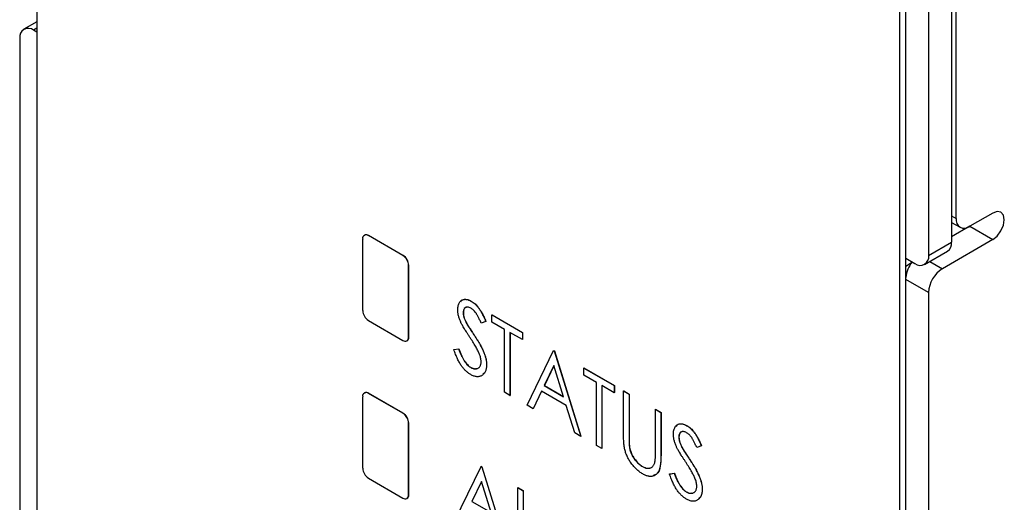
# Model space of a CAD drawing. Header units: millimetres. Extents: x 0 to 420, y 0 to 297.
# Tile 12 of 22: x 320 to 335, y 209 to 216. Entities that reach past the tile are written whole.
import ezdxf

# ---------------------------------------------------------------- set-up
doc = ezdxf.new("R2010")
doc.units = ezdxf.units.MM

msp = doc.modelspace()

# ---------------------------------------------------------------- linework, layer by layer
at = {"color": 7, "linetype": 'Continuous', "lineweight": 25}
for p, q in [((334.018, 235.962), (334.018, 212.933)), ((334.087, 213.301), (334.087, 236.003)), ((333.664, 235.758), (333.664, 212.729)), ((333.31, 186.398), (333.31, 234.737)), ((319.928, 232.866), (319.928, 194.021)), ((333.222, 186.347), (333.222, 225.194)), ((319.928, 216.33), (319.725, 216.213)), ((319.928, 216.167), (319.875, 216.198)), ((319.663, 216.076), (319.663, 193.047)), ((334.653, 213.383), (334.299, 213.179)), ((334.018, 213.24), (334.149, 213.164)), ((334.299, 213.179), (334.018, 213.016)), ((334.304, 213.182), (334.299, 213.179)), ((334.299, 213.179), (334.653, 212.975)), ((324.945, 212.984), (324.945, 211.881)), ((324.975, 213.043), (324.971, 213.041)), ((325.034, 213.035), (325.037, 213.037)), ((325.564, 212.728), (325.034, 213.035)), ((325.568, 212.73), (325.037, 213.037)), ((334.653, 212.975), (333.875, 212.526)), ((333.664, 212.729), (334.018, 212.933)), ((325.564, 212.728), (325.568, 212.73)), ((333.31, 212.688), (333.452, 212.607)), ((333.602, 212.592), (333.955, 212.796)), ((325.652, 212.575), (325.656, 212.577)), ((325.652, 211.473), (325.652, 212.575)), ((325.656, 211.475), (325.656, 212.577)), ((333.663, 212.158), (333.663, 208.566)), ((326.617, 212.026), (326.619, 212.027)), ((326.494, 211.85), (326.496, 211.851)), ((326.937, 211.813), (326.939, 211.814)), ((326.937, 211.703), (326.937, 211.813)), ((326.937, 211.813), (327.405, 211.543)), ((326.939, 211.814), (327.407, 211.544)), ((325.034, 211.728), (325.564, 211.422)), ((326.548, 211.679), (326.55, 211.68)), ((326.842, 211.714), (326.771, 211.688)), ((326.842, 211.714), (326.843, 211.715)), ((327.129, 211.592), (326.937, 211.703)), ((327.129, 210.622), (327.129, 211.592)), ((325.652, 211.473), (325.656, 211.475)), ((326.659, 211.507), (326.661, 211.508)), ((327.405, 211.433), (327.213, 211.543)), ((327.213, 211.543), (327.213, 210.574)), ((327.215, 211.542), (327.215, 210.575)), ((327.405, 211.543), (327.407, 211.544)), ((327.405, 211.543), (327.405, 211.433)), ((327.407, 211.544), (327.407, 211.434)), ((325.627, 211.416), (325.63, 211.418)), ((326.35, 211.281), (326.424, 211.293)), ((326.352, 211.282), (326.426, 211.294)), ((326.424, 211.293), (326.426, 211.294)), ((327.405, 211.433), (327.407, 211.434)), ((326.35, 211.281), (326.352, 211.282)), ((327.477, 210.422), (327.885, 211.266)), ((327.885, 211.266), (327.887, 211.267)), ((327.885, 211.266), (327.897, 211.26)), ((327.887, 211.267), (327.899, 211.261)), ((327.897, 211.26), (327.899, 211.261)), ((327.897, 211.26), (328.305, 209.944)), ((327.899, 211.261), (328.306, 209.945)), ((326.607, 211.007), (326.608, 211.008)), ((326.854, 211.046), (326.855, 211.047)), ((327.891, 211.033), (327.743, 210.725)), ((327.891, 211.031), (327.744, 210.727)), ((328.039, 210.554), (327.891, 211.033)), ((328.353, 210.996), (328.354, 210.997)), ((328.353, 210.996), (328.82, 210.726)), ((328.353, 210.886), (328.353, 210.996)), ((328.354, 210.997), (328.822, 210.727)), ((328.545, 210.775), (328.353, 210.886)), ((327.743, 210.725), (327.744, 210.727)), ((327.743, 210.725), (328.039, 210.554)), ((327.744, 210.727), (328.039, 210.557)), ((328.545, 209.805), (328.545, 210.775)), ((328.82, 210.616), (328.628, 210.726)), ((328.628, 210.726), (328.628, 209.757)), ((328.63, 210.725), (328.63, 209.758)), ((328.82, 210.726), (328.822, 210.727)), ((328.82, 210.726), (328.82, 210.616)), ((328.822, 210.727), (328.822, 210.617)), ((324.945, 210.554), (324.945, 209.452)), ((324.975, 210.614), (324.971, 210.612)), ((325.034, 210.605), (325.037, 210.607)), ((325.564, 210.299), (325.034, 210.605)), ((325.568, 210.301), (325.037, 210.607)), ((327.213, 210.574), (327.129, 210.622)), ((327.213, 210.574), (327.215, 210.575)), ((327.701, 210.639), (327.57, 210.368)), ((327.702, 210.638), (327.572, 210.369)), ((328.081, 210.419), (327.701, 210.639)), ((328.82, 210.616), (328.822, 210.617)), ((328.964, 210.643), (328.966, 210.644)), ((328.964, 210.643), (329.048, 210.595)), ((328.964, 209.991), (328.964, 210.643)), ((328.966, 210.644), (329.05, 210.596)), ((329.048, 210.595), (329.05, 210.596)), ((329.048, 210.595), (329.048, 209.948)), ((329.05, 210.596), (329.05, 209.949)), ((327.57, 210.368), (327.477, 210.422)), ((328.212, 209.997), (328.081, 210.419)), ((325.564, 210.299), (325.568, 210.301)), ((327.57, 210.368), (327.572, 210.369)), ((329.456, 210.36), (329.458, 210.361)), ((329.456, 209.712), (329.456, 210.36)), ((329.456, 210.36), (329.54, 210.311)), ((329.458, 210.361), (329.542, 210.312)), ((329.54, 210.311), (329.542, 210.312)), ((329.54, 210.311), (329.54, 209.659)), ((329.542, 210.312), (329.542, 209.66)), ((325.652, 210.146), (325.656, 210.148)), ((325.652, 209.044), (325.652, 210.146)), ((325.656, 209.046), (325.656, 210.148)), ((329.939, 210.108), (329.941, 210.109)), ((328.305, 209.944), (328.212, 209.997)), ((328.305, 209.944), (328.306, 209.945)), ((329.048, 209.948), (329.05, 209.949)), ((329.816, 209.932), (329.818, 209.933)), ((328.628, 209.757), (328.545, 209.805)), ((329.052, 209.802), (329.054, 209.803)), ((330.164, 209.796), (330.093, 209.77)), ((330.164, 209.796), (330.165, 209.797)), ((328.628, 209.757), (328.63, 209.758)), ((329.54, 209.659), (329.542, 209.66)), ((329.87, 209.761), (329.872, 209.762)), ((326.362, 208.636), (326.77, 209.481)), ((326.77, 209.481), (326.771, 209.482)), ((326.77, 209.481), (326.782, 209.474)), ((326.771, 209.482), (326.783, 209.475)), ((326.782, 209.474), (326.783, 209.475)), ((326.782, 209.474), (327.189, 208.159)), ((326.783, 209.475), (327.191, 208.16)), ((329.256, 209.478), (329.258, 209.479)), ((329.981, 209.589), (329.983, 209.59)), ((329.672, 209.363), (329.746, 209.375)), ((329.672, 209.363), (329.674, 209.364)), ((329.674, 209.364), (329.748, 209.376)), ((329.746, 209.375), (329.748, 209.376)), ((325.034, 209.299), (325.564, 208.993)), ((326.776, 209.248), (326.627, 208.94)), ((326.776, 209.246), (326.629, 208.941)), ((326.924, 208.769), (326.776, 209.248)), ((325.652, 209.044), (325.656, 209.046)), ((327.333, 209.156), (327.335, 209.157)), ((327.333, 209.156), (327.417, 209.107)), ((327.333, 208.076), (327.333, 209.156)), ((327.335, 209.157), (327.419, 209.108)), ((327.417, 209.107), (327.419, 209.108)), ((327.417, 209.107), (327.417, 208.138)), ((327.419, 209.108), (327.419, 208.139)), ((329.929, 209.09), (329.93, 209.091)), ((330.176, 209.129), (330.177, 209.13)), ((325.627, 208.987), (325.63, 208.989)), ((326.627, 208.94), (326.629, 208.941)), ((326.627, 208.94), (326.924, 208.769)), ((326.629, 208.941), (326.923, 208.771))]:
    msp.add_line(p, q, dxfattribs=at)
at = {"color": 8, "linetype": 'Continuous', "lineweight": 25}
for p, q in [((319.928, 216.229), (319.875, 216.198)), ((334.018, 213.341), (334.087, 213.301)), ((333.31, 212.566), (333.402, 212.619)), ((333.681, 212.638), (333.875, 212.526)), ((333.663, 212.158), (333.31, 212.362))]:
    msp.add_line(p, q, dxfattribs=at)
at = {"color": 7, "linetype": 'Continuous', "lineweight": 25, "flags": 128}
msp.add_lwpolyline([(334.653, 212.975), (334.72, 213.029), (334.778, 213.107), (334.816, 213.195), (334.829, 213.281), (334.816, 213.351), (334.778, 213.395), (334.72, 213.407), (334.653, 213.383)], dxfattribs=at)
at = {"color": 7, "linetype": 'Continuous', "lineweight": 25}
for centre, radius, start, end in [((319.793, 216.097), 0.131, 50.7967, 189.2142), ((334.216, 213.28), 0.131, 170.7861, 309.2036), ((324.999, 212.992), 0.0546, 50.7967, 189.214), ((325.001, 212.985), 0.0629, 54.3823, 114.3072), ((333.876, 212.914), 0.142, 303.7083, 7.6039), ((325.461, 212.567), 0.192, 2.6055, 57.3945), ((325.464, 212.569), 0.192, 2.6055, 57.3945), ((333.535, 212.708), 0.131, 230.7968, 9.2142), ((333.78, 212.335), 0.473, 141.3141, 173.2165), ((334.123, 212.137), 0.461, 122.6054, 177.3941), ((325.137, 211.89), 0.192, 182.6055, 237.3944), ((325.599, 211.464), 0.0546, 230.797, 9.214), ((325.596, 211.468), 0.0609, 304.6108, 6.7013), ((324.999, 210.563), 0.0546, 50.7965, 189.2141), ((325.001, 210.556), 0.0629, 54.3821, 114.3071), ((325.461, 210.137), 0.192, 2.6055, 57.3946), ((325.464, 210.139), 0.192, 2.6055, 57.3946), ((325.137, 209.461), 0.192, 182.6055, 237.3944), ((325.599, 209.035), 0.0546, 230.797, 9.214), ((325.596, 209.039), 0.0609, 304.6108, 6.7013)]:
    msp.add_arc(centre, radius, start, end, dxfattribs=at)
for points, knots in [([(326.41, 211.894), (326.41, 211.905), (326.411, 211.927), (326.416, 211.957), (326.424, 211.984), (326.436, 212.007), (326.451, 212.025), (326.468, 212.04), (326.489, 212.049), (326.511, 212.054), (326.536, 212.055), (326.562, 212.05), (326.589, 212.041), (326.608, 212.031), (326.617, 212.026)], [0, 0, 0, 0, 0.0882908, 0.1744188, 0.2584228, 0.3423174, 0.4252869, 0.5069347, 0.5879222, 0.670559, 0.7531449, 0.8348442, 0.9166861, 1, 1, 1, 1]), ([(326.455, 212.018), (326.464, 212.029), (326.485, 212.057), (326.546, 212.06), (326.595, 212.038), (326.619, 212.027)], [0, 0, 0, 0, 0.24652, 0.623372, 1, 1, 1, 1]), ([(326.612, 211.918), (326.604, 211.922), (326.588, 211.931), (326.565, 211.936), (326.544, 211.936), (326.526, 211.929), (326.512, 211.916), (326.501, 211.899), (326.495, 211.876), (326.494, 211.859), (326.494, 211.85)], [0, 0, 0, 0, 0.133507, 0.258557, 0.380724, 0.504971, 0.628085, 0.748901, 0.871477, 1, 1, 1, 1]), ([(326.542, 211.93), (326.535, 211.929), (326.516, 211.925), (326.499, 211.896), (326.497, 211.866), (326.496, 211.851)], [0, 0, 0, 0, 0.236603, 0.618131, 1, 1, 1, 1]), ([(326.771, 211.688), (326.767, 211.697), (326.759, 211.715), (326.747, 211.74), (326.736, 211.763), (326.726, 211.784), (326.716, 211.803), (326.706, 211.82), (326.697, 211.835), (326.685, 211.851), (326.67, 211.87), (326.652, 211.889), (326.632, 211.905), (326.619, 211.914), (326.612, 211.918)], [0, 0, 0, 0, 0.102557, 0.196911, 0.284395, 0.364416, 0.437215, 0.503536, 0.563602, 0.61645, 0.714669, 0.808954, 0.904132, 1, 1, 1, 1]), ([(326.617, 212.026), (326.627, 212.02), (326.647, 212.008), (326.676, 211.983), (326.704, 211.954), (326.726, 211.927), (326.744, 211.903), (326.758, 211.882), (326.771, 211.859), (326.785, 211.834), (326.799, 211.807), (326.813, 211.778), (326.827, 211.747), (326.837, 211.725), (326.842, 211.714)], [0, 0, 0, 0, 0.103822, 0.2059191, 0.309231, 0.4156525, 0.4722204, 0.5328577, 0.5978194, 0.6678575, 0.7431765, 0.8234483, 0.9089421, 1, 1, 1, 1]), ([(326.619, 212.027), (326.629, 212.021), (326.649, 212.009), (326.678, 211.984), (326.706, 211.955), (326.728, 211.928), (326.746, 211.904), (326.759, 211.883), (326.773, 211.86), (326.787, 211.835), (326.801, 211.808), (326.815, 211.779), (326.829, 211.748), (326.838, 211.726), (326.843, 211.715)], [0, 0, 0, 0, 0.103822, 0.2059191, 0.309231, 0.4156525, 0.4722204, 0.5328577, 0.5978194, 0.6678575, 0.7431765, 0.8234483, 0.9089421, 1, 1, 1, 1]), ([(326.456, 211.703), (326.452, 211.711), (326.445, 211.728), (326.435, 211.753), (326.428, 211.777), (326.421, 211.802), (326.416, 211.825), (326.412, 211.849), (326.41, 211.872), (326.41, 211.886), (326.41, 211.894)], [0, 0, 0, 0, 0.130877, 0.257719, 0.382316, 0.506626, 0.628302, 0.751527, 0.87547, 1, 1, 1, 1]), ([(326.494, 211.85), (326.494, 211.844), (326.494, 211.832), (326.497, 211.814), (326.5, 211.795), (326.505, 211.775), (326.512, 211.753), (326.522, 211.73), (326.534, 211.705), (326.543, 211.688), (326.548, 211.679)], [0, 0, 0, 0, 0.110385, 0.220503, 0.3311372, 0.4435848, 0.5631535, 0.6950621, 0.8397617, 1, 1, 1, 1]), ([(326.496, 211.851), (326.496, 211.845), (326.496, 211.833), (326.498, 211.815), (326.502, 211.796), (326.507, 211.776), (326.514, 211.754), (326.524, 211.731), (326.536, 211.706), (326.545, 211.689), (326.55, 211.68)], [0, 0, 0, 0, 0.110385, 0.220503, 0.3311372, 0.4435848, 0.5631535, 0.6950621, 0.8397617, 1, 1, 1, 1]), ([(326.591, 211.478), (326.583, 211.491), (326.566, 211.516), (326.543, 211.552), (326.522, 211.585), (326.504, 211.615), (326.488, 211.641), (326.475, 211.665), (326.464, 211.685), (326.458, 211.697), (326.456, 211.703)], [0, 0, 0, 0, 0.179535, 0.344506, 0.492131, 0.62464, 0.742099, 0.843179, 0.92954, 1, 1, 1, 1]), ([(326.548, 211.679), (326.55, 211.676), (326.554, 211.668), (326.562, 211.655), (326.572, 211.639), (326.585, 211.62), (326.6, 211.596), (326.618, 211.57), (326.637, 211.54), (326.652, 211.518), (326.659, 211.507)], [0, 0, 0, 0, 0.053039, 0.126288, 0.218872, 0.334457, 0.469409, 0.625738, 0.802267, 1, 1, 1, 1]), ([(326.55, 211.68), (326.552, 211.677), (326.556, 211.669), (326.564, 211.657), (326.574, 211.64), (326.587, 211.621), (326.602, 211.597), (326.619, 211.571), (326.639, 211.541), (326.653, 211.519), (326.661, 211.508)], [0, 0, 0, 0, 0.053039, 0.126288, 0.218872, 0.334457, 0.469409, 0.625738, 0.802267, 1, 1, 1, 1]), ([(326.74, 211.219), (326.736, 211.228), (326.729, 211.245), (326.715, 211.272), (326.7, 211.301), (326.682, 211.332), (326.662, 211.366), (326.641, 211.401), (326.617, 211.439), (326.6, 211.464), (326.591, 211.478)], [0, 0, 0, 0, 0.092213, 0.193119, 0.303009, 0.423363, 0.552489, 0.69176, 0.840671, 1, 1, 1, 1]), ([(326.659, 211.507), (326.668, 211.493), (326.685, 211.467), (326.71, 211.428), (326.733, 211.391), (326.753, 211.355), (326.771, 211.322), (326.787, 211.291), (326.8, 211.262), (326.815, 211.226), (326.831, 211.183), (326.844, 211.134), (326.852, 211.089), (326.853, 211.06), (326.854, 211.046)], [0, 0, 0, 0, 0.093761, 0.181614, 0.264342, 0.341677, 0.41338, 0.479975, 0.541968, 0.599292, 0.705911, 0.807015, 0.904485, 1, 1, 1, 1]), ([(326.661, 211.508), (326.67, 211.495), (326.687, 211.468), (326.712, 211.429), (326.734, 211.392), (326.754, 211.356), (326.773, 211.323), (326.788, 211.292), (326.802, 211.263), (326.817, 211.227), (326.832, 211.184), (326.846, 211.135), (326.854, 211.09), (326.855, 211.061), (326.855, 211.047)], [0, 0, 0, 0, 0.093761, 0.181614, 0.264342, 0.341677, 0.41338, 0.479975, 0.541968, 0.599292, 0.705911, 0.807015, 0.904485, 1, 1, 1, 1]), ([(326.424, 211.293), (326.43, 211.275), (326.443, 211.241), (326.464, 211.192), (326.485, 211.148), (326.508, 211.109), (326.531, 211.076), (326.556, 211.047), (326.581, 211.024), (326.598, 211.013), (326.607, 211.007)], [0, 0, 0, 0, 0.165307, 0.315251, 0.451801, 0.576089, 0.690151, 0.796612, 0.898685, 1, 1, 1, 1]), ([(326.426, 211.294), (326.432, 211.276), (326.445, 211.242), (326.466, 211.193), (326.487, 211.149), (326.51, 211.11), (326.533, 211.077), (326.557, 211.048), (326.583, 211.025), (326.6, 211.014), (326.608, 211.008)], [0, 0, 0, 0, 0.165307, 0.315251, 0.451801, 0.576089, 0.690151, 0.796612, 0.898685, 1, 1, 1, 1]), ([(326.61, 210.895), (326.603, 210.899), (326.59, 210.906), (326.571, 210.92), (326.553, 210.935), (326.535, 210.951), (326.517, 210.969), (326.5, 210.988), (326.483, 211.009), (326.467, 211.031), (326.451, 211.055), (326.436, 211.081), (326.42, 211.11), (326.406, 211.14), (326.391, 211.172), (326.377, 211.206), (326.363, 211.243), (326.354, 211.268), (326.35, 211.281)], [0, 0, 0, 0, 0.055089, 0.109447, 0.163323, 0.216767, 0.269874, 0.324148, 0.378969, 0.434708, 0.492467, 0.553707, 0.618022, 0.686132, 0.757893, 0.834258, 0.914668, 1, 1, 1, 1]), ([(326.77, 211.096), (326.769, 211.105), (326.768, 211.124), (326.763, 211.154), (326.753, 211.186), (326.744, 211.208), (326.74, 211.219)], [0, 0, 0, 0, 0.238336, 0.482311, 0.73314, 1, 1, 1, 1]), ([(326.607, 211.007), (326.614, 211.003), (326.628, 210.996), (326.65, 210.988), (326.67, 210.984), (326.69, 210.984), (326.708, 210.987), (326.724, 210.994), (326.738, 211.004), (326.75, 211.017), (326.759, 211.034), (326.765, 211.052), (326.769, 211.073), (326.769, 211.089), (326.77, 211.096)], [0, 0, 0, 0, 0.086779, 0.172012, 0.257, 0.344091, 0.430347, 0.513787, 0.595624, 0.677565, 0.75969, 0.839996, 0.919133, 1, 1, 1, 1]), ([(326.608, 211.008), (326.633, 210.996), (326.666, 210.979), (326.691, 210.988), (326.697, 210.991)], [0, 0, 0, 0, 0.736867, 1, 1, 1, 1]), ([(326.854, 211.046), (326.853, 211.037), (326.853, 211.018), (326.849, 210.992), (326.844, 210.967), (326.836, 210.946), (326.826, 210.926), (326.814, 210.909), (326.799, 210.894), (326.783, 210.882), (326.765, 210.872), (326.745, 210.865), (326.725, 210.862), (326.704, 210.862), (326.682, 210.865), (326.658, 210.872), (326.634, 210.881), (326.618, 210.89), (326.61, 210.895)], [0, 0, 0, 0, 0.064367, 0.127345, 0.188922, 0.250384, 0.312021, 0.374404, 0.437663, 0.502985, 0.567803, 0.63098, 0.692076, 0.752595, 0.813028, 0.874016, 0.936113, 1, 1, 1, 1]), ([(326.855, 211.047), (326.852, 211.006), (326.848, 210.941), (326.81, 210.912), (326.797, 210.902)], [0, 0, 0, 0, 0.6403828, 1, 1, 1, 1]), ([(329.732, 209.976), (329.732, 209.987), (329.733, 210.009), (329.738, 210.039), (329.746, 210.066), (329.758, 210.089), (329.773, 210.108), (329.79, 210.122), (329.811, 210.132), (329.833, 210.137), (329.858, 210.137), (329.884, 210.133), (329.911, 210.123), (329.93, 210.113), (329.939, 210.108)], [0, 0, 0, 0, 0.088291, 0.174419, 0.258423, 0.342317, 0.425287, 0.506935, 0.587922, 0.670559, 0.753145, 0.834844, 0.916686, 1, 1, 1, 1]), ([(329.777, 210.1), (329.786, 210.111), (329.807, 210.139), (329.868, 210.142), (329.917, 210.12), (329.941, 210.109)], [0, 0, 0, 0, 0.246521, 0.623372, 1, 1, 1, 1]), ([(329.939, 210.108), (329.949, 210.102), (329.969, 210.09), (329.998, 210.065), (330.026, 210.037), (330.048, 210.009), (330.066, 209.985), (330.08, 209.964), (330.093, 209.942), (330.107, 209.917), (330.121, 209.889), (330.135, 209.86), (330.149, 209.829), (330.159, 209.807), (330.164, 209.796)], [0, 0, 0, 0, 0.103822, 0.205919, 0.309231, 0.415653, 0.47222, 0.532858, 0.597819, 0.667857, 0.743177, 0.823448, 0.908942, 1, 1, 1, 1]), ([(329.941, 210.109), (329.951, 210.103), (329.971, 210.091), (330, 210.066), (330.028, 210.038), (330.05, 210.01), (330.068, 209.986), (330.081, 209.965), (330.095, 209.943), (330.109, 209.918), (330.123, 209.89), (330.137, 209.861), (330.151, 209.83), (330.16, 209.808), (330.165, 209.797)], [0, 0, 0, 0, 0.103822, 0.205919, 0.309231, 0.415653, 0.47222, 0.532858, 0.597819, 0.667857, 0.743177, 0.823448, 0.908942, 1, 1, 1, 1]), ([(328.98, 209.754), (328.979, 209.761), (328.976, 209.775), (328.973, 209.797), (328.97, 209.823), (328.968, 209.851), (328.966, 209.882), (328.965, 209.916), (328.964, 209.952), (328.964, 209.978), (328.964, 209.991)], [0, 0, 0, 0, 0.077936, 0.169149, 0.274074, 0.391816, 0.523462, 0.668216, 0.827041, 1, 1, 1, 1]), ([(329.048, 209.948), (329.048, 209.939), (329.048, 209.921), (329.048, 209.896), (329.049, 209.874), (329.049, 209.855), (329.049, 209.838), (329.05, 209.823), (329.051, 209.812), (329.052, 209.805), (329.052, 209.802)], [0, 0, 0, 0, 0.1911052, 0.362655, 0.5161706, 0.6501285, 0.7660345, 0.8625273, 0.9410063, 1, 1, 1, 1]), ([(329.05, 209.949), (329.05, 209.94), (329.05, 209.922), (329.05, 209.897), (329.051, 209.875), (329.051, 209.856), (329.051, 209.839), (329.052, 209.824), (329.053, 209.813), (329.053, 209.806), (329.054, 209.803)], [0, 0, 0, 0, 0.1911052, 0.362655, 0.5161706, 0.6501285, 0.7660345, 0.8625273, 0.9410063, 1, 1, 1, 1]), ([(329.778, 209.785), (329.774, 209.793), (329.767, 209.81), (329.758, 209.835), (329.75, 209.86), (329.743, 209.884), (329.738, 209.908), (329.734, 209.931), (329.732, 209.954), (329.732, 209.969), (329.732, 209.976)], [0, 0, 0, 0, 0.130877, 0.257719, 0.382316, 0.506626, 0.628302, 0.751527, 0.87547, 1, 1, 1, 1]), ([(329.934, 210), (329.926, 210.005), (329.91, 210.013), (329.887, 210.019), (329.866, 210.018), (329.848, 210.011), (329.834, 209.998), (329.823, 209.981), (329.817, 209.959), (329.816, 209.941), (329.816, 209.932)], [0, 0, 0, 0, 0.133507, 0.258557, 0.380724, 0.504971, 0.628085, 0.748901, 0.871477, 1, 1, 1, 1]), ([(329.816, 209.932), (329.816, 209.926), (329.816, 209.914), (329.819, 209.896), (329.822, 209.877), (329.827, 209.857), (329.835, 209.836), (329.844, 209.813), (329.856, 209.787), (329.865, 209.77), (329.87, 209.761)], [0, 0, 0, 0, 0.110385, 0.220503, 0.331137, 0.443585, 0.563154, 0.695062, 0.839762, 1, 1, 1, 1]), ([(329.864, 210.012), (329.857, 210.011), (329.838, 210.007), (329.821, 209.978), (329.819, 209.948), (329.818, 209.933)], [0, 0, 0, 0, 0.236603, 0.618132, 1, 1, 1, 1]), ([(329.818, 209.933), (329.818, 209.927), (329.818, 209.915), (329.82, 209.897), (329.824, 209.878), (329.829, 209.858), (329.836, 209.837), (329.846, 209.814), (329.858, 209.788), (329.867, 209.771), (329.872, 209.762)], [0, 0, 0, 0, 0.110385, 0.220503, 0.331137, 0.443585, 0.563154, 0.695062, 0.839762, 1, 1, 1, 1]), ([(330.093, 209.77), (330.089, 209.78), (330.081, 209.797), (330.069, 209.822), (330.059, 209.845), (330.048, 209.866), (330.038, 209.885), (330.028, 209.902), (330.019, 209.917), (330.007, 209.934), (329.992, 209.952), (329.974, 209.971), (329.954, 209.988), (329.941, 209.996), (329.934, 210)], [0, 0, 0, 0, 0.102557, 0.196911, 0.284395, 0.364416, 0.437215, 0.503536, 0.563602, 0.61645, 0.714669, 0.808954, 0.904132, 1, 1, 1, 1]), ([(329.052, 209.802), (329.053, 209.791), (329.055, 209.77), (329.062, 209.738), (329.071, 209.708), (329.082, 209.678), (329.096, 209.649), (329.113, 209.621), (329.133, 209.592), (329.156, 209.564), (329.181, 209.537), (329.206, 209.514), (329.231, 209.493), (329.248, 209.483), (329.256, 209.478)], [0, 0, 0, 0, 0.0889375, 0.1727267, 0.251185, 0.3263801, 0.4009876, 0.479456, 0.5624606, 0.6520321, 0.742988, 0.8310174, 0.9158505, 1, 1, 1, 1]), ([(329.054, 209.803), (329.055, 209.792), (329.057, 209.771), (329.064, 209.739), (329.073, 209.709), (329.084, 209.679), (329.098, 209.65), (329.115, 209.622), (329.135, 209.593), (329.158, 209.565), (329.182, 209.538), (329.208, 209.515), (329.233, 209.494), (329.25, 209.484), (329.258, 209.479)], [0, 0, 0, 0, 0.0889375, 0.1727267, 0.251185, 0.3263801, 0.4009876, 0.479456, 0.5624606, 0.6520321, 0.742988, 0.8310174, 0.9158505, 1, 1, 1, 1]), ([(329.913, 209.56), (329.905, 209.573), (329.888, 209.598), (329.865, 209.634), (329.844, 209.667), (329.826, 209.697), (329.81, 209.724), (329.797, 209.747), (329.786, 209.767), (329.78, 209.779), (329.778, 209.785)], [0, 0, 0, 0, 0.179535, 0.344506, 0.492131, 0.62464, 0.742099, 0.843179, 0.92954, 1, 1, 1, 1]), ([(329.261, 209.364), (329.252, 209.369), (329.235, 209.38), (329.21, 209.397), (329.186, 209.416), (329.163, 209.436), (329.141, 209.457), (329.12, 209.48), (329.1, 209.505), (329.081, 209.53), (329.063, 209.557), (329.046, 209.584), (329.031, 209.611), (329.018, 209.639), (329.006, 209.668), (328.996, 209.696), (328.987, 209.725), (328.982, 209.744), (328.98, 209.754)], [0, 0, 0, 0, 0.069994, 0.137225, 0.203144, 0.267439, 0.330757, 0.392722, 0.455101, 0.517382, 0.579131, 0.639383, 0.69929, 0.758596, 0.817649, 0.877496, 0.938128, 1, 1, 1, 1]), ([(329.54, 209.659), (329.54, 209.647), (329.54, 209.624), (329.539, 209.591), (329.537, 209.56), (329.535, 209.531), (329.531, 209.505), (329.527, 209.481), (329.523, 209.458), (329.517, 209.438), (329.511, 209.419), (329.503, 209.403), (329.494, 209.387), (329.483, 209.374), (329.471, 209.361), (329.457, 209.351), (329.443, 209.342), (329.426, 209.334), (329.409, 209.329), (329.39, 209.326), (329.371, 209.326), (329.351, 209.328), (329.33, 209.334), (329.307, 209.341), (329.284, 209.351), (329.269, 209.36), (329.261, 209.364)], [0, 0, 0, 0, 0.055741, 0.108782, 0.159483, 0.20722, 0.252436, 0.295103, 0.335609, 0.373517, 0.409957, 0.446416, 0.482967, 0.519684, 0.557168, 0.594999, 0.634172, 0.674127, 0.714136, 0.754079, 0.793688, 0.83312, 0.873373, 0.914549, 0.95654, 1, 1, 1, 1]), ([(329.542, 209.66), (329.54, 209.602), (329.538, 209.487), (329.498, 209.362), (329.438, 209.347), (329.419, 209.342)], [0, 0, 0, 0, 0.410744, 0.817309, 1, 1, 1, 1]), ([(329.447, 209.55), (329.448, 209.553), (329.449, 209.561), (329.451, 209.574), (329.453, 209.59), (329.454, 209.609), (329.455, 209.631), (329.456, 209.655), (329.456, 209.683), (329.456, 209.702), (329.456, 209.712)], [0, 0, 0, 0, 0.069596, 0.155423, 0.257515, 0.37358, 0.506166, 0.6554, 0.819993, 1, 1, 1, 1]), ([(329.87, 209.761), (329.872, 209.758), (329.876, 209.75), (329.884, 209.738), (329.894, 209.721), (329.907, 209.702), (329.922, 209.679), (329.94, 209.652), (329.96, 209.622), (329.974, 209.601), (329.981, 209.589)], [0, 0, 0, 0, 0.053039, 0.126288, 0.218872, 0.334457, 0.469409, 0.625738, 0.802267, 1, 1, 1, 1]), ([(329.872, 209.762), (329.874, 209.759), (329.878, 209.751), (329.886, 209.739), (329.896, 209.723), (329.909, 209.703), (329.924, 209.68), (329.941, 209.653), (329.961, 209.623), (329.975, 209.602), (329.983, 209.59)], [0, 0, 0, 0, 0.053039, 0.126288, 0.218872, 0.334457, 0.469409, 0.625738, 0.802267, 1, 1, 1, 1]), ([(329.256, 209.478), (329.263, 209.474), (329.278, 209.466), (329.299, 209.458), (329.32, 209.453), (329.34, 209.451), (329.36, 209.453), (329.377, 209.457), (329.393, 209.465), (329.408, 209.475), (329.421, 209.489), (329.431, 209.506), (329.441, 209.526), (329.445, 209.542), (329.447, 209.55)], [0, 0, 0, 0, 0.0814119, 0.1616856, 0.2428107, 0.3247753, 0.4075858, 0.4884534, 0.5697899, 0.6507181, 0.7333061, 0.819186, 0.9071325, 1, 1, 1, 1]), ([(329.258, 209.479), (329.284, 209.466), (329.323, 209.447), (329.354, 209.456), (329.365, 209.46)], [0, 0, 0, 0, 0.64519, 1, 1, 1, 1]), ([(330.062, 209.302), (330.058, 209.31), (330.051, 209.327), (330.037, 209.354), (330.022, 209.383), (330.004, 209.415), (329.984, 209.448), (329.963, 209.483), (329.939, 209.521), (329.922, 209.547), (329.913, 209.56)], [0, 0, 0, 0, 0.092213, 0.193119, 0.303009, 0.423363, 0.552489, 0.69176, 0.840671, 1, 1, 1, 1]), ([(329.981, 209.589), (329.99, 209.576), (330.007, 209.549), (330.032, 209.51), (330.055, 209.473), (330.075, 209.438), (330.093, 209.404), (330.109, 209.373), (330.122, 209.344), (330.137, 209.308), (330.153, 209.265), (330.166, 209.217), (330.174, 209.171), (330.175, 209.143), (330.176, 209.129)], [0, 0, 0, 0, 0.093761, 0.181614, 0.264342, 0.341677, 0.41338, 0.479975, 0.541968, 0.599292, 0.705911, 0.807015, 0.904485, 1, 1, 1, 1]), ([(329.983, 209.59), (329.992, 209.577), (330.009, 209.55), (330.034, 209.511), (330.056, 209.474), (330.077, 209.439), (330.095, 209.405), (330.11, 209.374), (330.124, 209.345), (330.139, 209.309), (330.154, 209.266), (330.168, 209.218), (330.176, 209.172), (330.177, 209.144), (330.177, 209.13)], [0, 0, 0, 0, 0.093761, 0.181614, 0.264342, 0.341677, 0.41338, 0.479975, 0.541968, 0.599292, 0.705911, 0.807015, 0.904485, 1, 1, 1, 1]), ([(329.932, 208.977), (329.925, 208.981), (329.912, 208.989), (329.893, 209.002), (329.875, 209.017), (329.857, 209.034), (329.839, 209.051), (329.822, 209.071), (329.805, 209.091), (329.789, 209.114), (329.773, 209.138), (329.758, 209.164), (329.742, 209.192), (329.728, 209.222), (329.713, 209.254), (329.699, 209.289), (329.685, 209.325), (329.676, 209.35), (329.672, 209.363)], [0, 0, 0, 0, 0.055089, 0.109447, 0.163323, 0.216767, 0.269874, 0.324148, 0.378969, 0.434708, 0.492467, 0.553707, 0.618022, 0.686132, 0.757893, 0.834258, 0.914668, 1, 1, 1, 1]), ([(329.746, 209.375), (329.752, 209.357), (329.765, 209.323), (329.786, 209.274), (329.807, 209.23), (329.83, 209.192), (329.853, 209.158), (329.878, 209.13), (329.903, 209.106), (329.92, 209.095), (329.929, 209.09)], [0, 0, 0, 0, 0.165307, 0.315251, 0.451801, 0.576089, 0.690151, 0.796612, 0.898685, 1, 1, 1, 1]), ([(329.748, 209.376), (329.754, 209.358), (329.767, 209.324), (329.788, 209.275), (329.809, 209.231), (329.832, 209.193), (329.855, 209.159), (329.879, 209.131), (329.905, 209.107), (329.922, 209.096), (329.93, 209.091)], [0, 0, 0, 0, 0.165307, 0.315251, 0.451801, 0.576089, 0.690151, 0.796612, 0.898685, 1, 1, 1, 1]), ([(329.929, 209.09), (329.936, 209.086), (329.95, 209.078), (329.972, 209.07), (329.992, 209.066), (330.012, 209.066), (330.03, 209.069), (330.046, 209.076), (330.06, 209.086), (330.072, 209.1), (330.081, 209.116), (330.087, 209.135), (330.091, 209.155), (330.091, 209.171), (330.092, 209.179)], [0, 0, 0, 0, 0.086779, 0.172012, 0.257, 0.344091, 0.430347, 0.513787, 0.595624, 0.677565, 0.75969, 0.839996, 0.919133, 1, 1, 1, 1]), ([(330.092, 209.179), (330.091, 209.188), (330.09, 209.206), (330.085, 209.237), (330.075, 209.269), (330.067, 209.29), (330.062, 209.302)], [0, 0, 0, 0, 0.238336, 0.482311, 0.73314, 1, 1, 1, 1]), ([(329.93, 209.091), (329.955, 209.078), (329.988, 209.061), (330.013, 209.071), (330.02, 209.073)], [0, 0, 0, 0, 0.736866, 1, 1, 1, 1]), ([(330.176, 209.129), (330.175, 209.119), (330.175, 209.1), (330.171, 209.074), (330.166, 209.05), (330.158, 209.028), (330.148, 209.008), (330.136, 208.991), (330.121, 208.976), (330.105, 208.964), (330.087, 208.954), (330.067, 208.947), (330.047, 208.944), (330.026, 208.944), (330.004, 208.947), (329.98, 208.954), (329.956, 208.963), (329.94, 208.972), (329.932, 208.977)], [0, 0, 0, 0, 0.064367, 0.127345, 0.188922, 0.250384, 0.312021, 0.374404, 0.437663, 0.502985, 0.567803, 0.63098, 0.692076, 0.752595, 0.813028, 0.874016, 0.936113, 1, 1, 1, 1]), ([(330.177, 209.13), (330.174, 209.088), (330.17, 209.023), (330.132, 208.995), (330.119, 208.984)], [0, 0, 0, 0, 0.640383, 1, 1, 1, 1])]:
    msp.add_open_spline(points, degree=3, knots=knots, dxfattribs=at)

doc.saveas('drawing.dxf')
